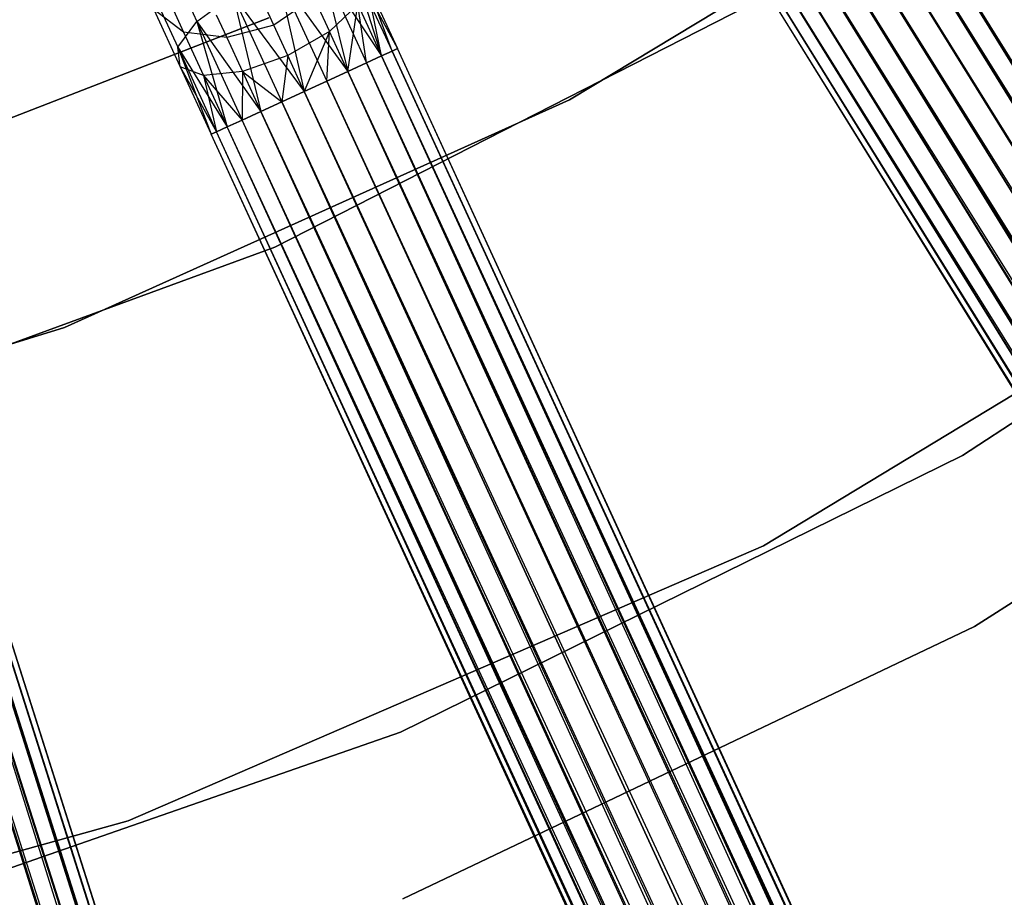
# Model space of a CAD drawing. Extents: x -189 to 189, y -189 to 189.
# Tile 206 of 256: x 15 to 25, y -47 to -39. Entities that reach past the tile are written whole.
import ezdxf

# ---------------------------------------------------------------- set-up
doc = ezdxf.new("R2010")
doc.units = 0
doc.header["$LTSCALE"] = 25.4
doc.layers.get('0').update_dxf_attribs({"linetype": 'CONTINUOUS'})

# ---------------------------------------------------------------- blocks, each defined once
blk = doc.blocks.new('NL2500012474_STL')
at = {"color": 0}
for p, q in [((280.2283, -143.1187, 178.4709), (214.6574, -36.413, 178.2485)), ((280.2283, -143.1187, 178.4709), (214.6574, -36.413, 178.2485)), ((280.5886, -142.8956, 178.2485), (214.6574, -36.413, 178.2485)), ((280.5886, -142.8956, 178.2485), (214.6574, -36.413, 178.2485)), ((214.6574, -36.413, 176.7515), (280.7245, -142.8114, 176.9319)), ((214.6574, -36.413, 176.7515), (280.7245, -142.8114, 176.9319)), ((280.2283, -143.1187, 178.4709), (214.4887, -36.5174, 178.3855)), ((280.2283, -143.1187, 178.4709), (214.4887, -36.5174, 178.3855)), ((280.4199, -143, 176.6146), (214.4887, -36.5174, 176.6146)), ((214.4887, -36.5174, 176.6146), (280.7245, -142.8114, 176.9319)), ((214.4887, -36.5174, 176.6146), (280.7245, -142.8114, 176.9319)), ((280.4199, -143, 176.6146), (214.4887, -36.5174, 176.6146)), ((211.9741, -39.3646, 186), (216.5676, -36.5877, 186)), ((216.5676, -36.5877, 178.5), (211.9741, -39.3646, 178.5)), ((211.9741, -39.3646, 186), (216.5676, -36.5877, 186)), ((216.5676, -36.5877, 178.5), (211.9741, -39.3646, 178.5)), ((280.2283, -143.1187, 178.4709), (214.2971, -36.6361, 178.4709)), ((280.2283, -143.1187, 178.4709), (214.2971, -36.6361, 178.4709)), ((214.2971, -36.6361, 176.5291), (280.4199, -143, 176.6146)), ((214.2971, -36.6361, 176.5291), (280.4199, -143, 176.6146)), ((280.0248, -143.2446, 178.5), (214.0936, -36.762, 178.5)), ((280.0248, -143.2446, 178.5), (214.0936, -36.762, 178.5)), ((214.0936, -36.762, 176.5), (280.0248, -143.2446, 176.5)), ((214.0936, -36.762, 176.5), (280.0248, -143.2446, 176.5)), ((214.0936, -36.762, 176.5), (280.4199, -143, 176.6146)), ((214.0936, -36.762, 176.5), (280.4199, -143, 176.6146)), ((279.461, -143.5937, 178.2485), (213.8901, -36.888, 178.4709)), ((279.461, -143.5937, 178.2485), (213.8901, -36.888, 178.4709)), ((279.8214, -143.3706, 178.4709), (213.8901, -36.888, 178.4709)), ((279.8214, -143.3706, 178.4709), (213.8901, -36.888, 178.4709)), ((213.8901, -36.888, 176.5291), (280.0248, -143.2446, 176.5)), ((213.8901, -36.888, 176.5291), (280.0248, -143.2446, 176.5)), ((279.6297, -143.4893, 176.6146), (213.6985, -37.0067, 176.6146)), ((213.6985, -37.0067, 176.6146), (280.0248, -143.2446, 176.5)), ((279.6297, -143.4893, 176.6146), (213.6985, -37.0067, 176.6146)), ((279.461, -143.5937, 178.2485), (213.6985, -37.0067, 178.3855)), ((279.461, -143.5937, 178.2485), (213.6985, -37.0067, 178.3855)), ((213.6985, -37.0067, 176.6146), (280.0248, -143.2446, 176.5)), ((279.6297, -143.4893, 176.6146), (213.3939, -37.1953, 176.9319)), ((279.6297, -143.4893, 176.6146), (213.3939, -37.1953, 176.9319)), ((279.3251, -143.6779, 176.9319), (213.3939, -37.1953, 176.9319)), ((279.3251, -143.6779, 176.9319), (213.3939, -37.1953, 176.9319)), ((279.2299, -143.7369, 177.8546), (213.3939, -37.1953, 178.0681)), ((279.2299, -143.7369, 177.8546), (213.3939, -37.1953, 178.0681)), ((279.6297, -143.4893, 176.6146), (213.5298, -37.1111, 176.7515)), ((279.6297, -143.4893, 176.6146), (213.5298, -37.1111, 176.7515)), ((279.2299, -143.7369, 177.8546), (213.5298, -37.1111, 178.2485)), ((279.2299, -143.7369, 177.8546), (213.5298, -37.1111, 178.2485)), ((279.461, -143.5937, 178.2485), (213.5298, -37.1111, 178.2485)), ((279.461, -143.5937, 178.2485), (213.5298, -37.1111, 178.2485)), ((279.1808, -143.7672, 177.3795), (213.2496, -37.2846, 177.3795)), ((279.1808, -143.7672, 177.3795), (213.2496, -37.2846, 177.6205)), ((279.3251, -143.6779, 176.9319), (213.2496, -37.2846, 177.3795)), ((279.3251, -143.6779, 176.9319), (213.2496, -37.2846, 177.3795)), ((279.1808, -143.7672, 177.3795), (213.2496, -37.2846, 177.3795)), ((279.1808, -143.7672, 177.3795), (213.2496, -37.2846, 177.6205)), ((279.3251, -143.6779, 176.9319), (213.2986, -37.2543, 177.1454)), ((279.3251, -143.6779, 176.9319), (213.2986, -37.2543, 177.1454)), ((279.1808, -143.7672, 177.3795), (213.2986, -37.2543, 177.8546)), ((279.1808, -143.7672, 177.3795), (213.2986, -37.2543, 177.8546)), ((279.2299, -143.7369, 177.8546), (213.2986, -37.2543, 177.8546)), ((279.2299, -143.7369, 177.8546), (213.2986, -37.2543, 177.8546)), ((207.9893, -37.794, 177.5565), (208.362, -38.604, 176.9607)), ((207.9893, -37.794, 177.5565), (208.362, -38.604, 176.9607)), ((209.5669, -38.0497, 176.9607), (209.8263, -39.0882, 176.6146)), ((209.5669, -38.0497, 176.9607), (209.8263, -39.0882, 176.6146)), ((209.5669, -38.0497, 176.9607), (210.0065, -39.0053, 176.7515)), ((209.5669, -38.0497, 176.9607), (210.0065, -39.0053, 176.7515)), ((209.5669, -38.0497, 176.9607), (210.1517, -38.9384, 176.9319)), ((209.5669, -38.0497, 176.9607), (210.1517, -38.9384, 176.9319)), ((209.1463, -38.1495, 176.7552), (209.4041, -39.2824, 176.5)), ((209.1463, -38.1495, 176.7552), (209.4041, -39.2824, 176.5)), ((209.1463, -38.1495, 176.7552), (209.6215, -39.1824, 176.5291)), ((209.1463, -38.1495, 176.7552), (209.6215, -39.1824, 176.5291)), ((209.1463, -38.1495, 176.7552), (209.8263, -39.0882, 176.6146)), ((209.1463, -38.1495, 176.7552), (209.8263, -39.0882, 176.6146)), ((209.8769, -38.073, 177.3246), (210.1517, -38.9384, 176.9319)), ((209.8769, -38.073, 177.3246), (210.1517, -38.9384, 176.9319)), ((209.8769, -38.073, 177.3246), (210.2535, -38.8916, 177.1454)), ((209.8769, -38.073, 177.3246), (210.2535, -38.8916, 177.1454)), ((209.8769, -38.073, 177.3246), (210.3059, -38.8675, 177.3795)), ((209.8769, -38.073, 177.3246), (210.3059, -38.8675, 177.3795)), ((207.8588, -38.1607, 177.8351), (208.178, -38.8546, 177.3246)), ((207.8588, -38.1607, 177.8351), (208.178, -38.8546, 177.3246)), ((210.0053, -38.2141, 177.7636), (210.3059, -38.8675, 177.3795)), ((210.0053, -38.2141, 177.7636), (210.3059, -38.8675, 177.6205)), ((210.0053, -38.2141, 177.7636), (210.3059, -38.8675, 177.3795)), ((210.1517, -38.9384, 178.0681), (210.0053, -38.2141, 177.7636)), ((210.1517, -38.9384, 178.0681), (210.0053, -38.2141, 177.7636)), ((210.2535, -38.8916, 177.8546), (210.0053, -38.2141, 177.7636)), ((210.2535, -38.8916, 177.8546), (210.0053, -38.2141, 177.7636)), ((210.0053, -38.2141, 177.7636), (210.3059, -38.8675, 177.6205)), ((208.1035, -38.4245, 178.952), (208.2332, -38.7065, 178.4875)), ((208.1035, -38.4245, 178.952), (208.2332, -38.7065, 178.4875)), ((208.362, -38.604, 176.9607), (208.7115, -38.3496, 176.7552)), ((208.362, -38.604, 176.9607), (208.7115, -38.3496, 176.7552)), ((208.7115, -38.3496, 176.7552), (208.9819, -39.4767, 176.6146)), ((208.7115, -38.3496, 176.7552), (208.9819, -39.4767, 176.6146)), ((208.7115, -38.3496, 176.7552), (209.1867, -39.3824, 176.5291)), ((208.7115, -38.3496, 176.7552), (209.1867, -39.3824, 176.5291)), ((208.7115, -38.3496, 176.7552), (209.4041, -39.2824, 176.5)), ((208.7115, -38.3496, 176.7552), (209.4041, -39.2824, 176.5)), ((209.4969, -38.3722, 178.7119), (209.1085, -38.64, 178.7929)), ((209.4969, -38.3722, 178.7119), (209.1085, -38.64, 178.7929)), ((209.1186, -40.7904, 186), (213.9048, -38.3473, 186)), ((213.9048, -38.3473, 187), (209.1186, -40.7904, 187)), ((209.1186, -40.7904, 186), (213.9048, -38.3473, 186)), ((213.9048, -38.3473, 187), (209.1186, -40.7904, 187)), ((209.4969, -38.3722, 178.7119), (209.648, -38.7007, 178.4703)), ((209.4969, -38.3722, 178.7119), (209.648, -38.7007, 178.4703)), ((208.2332, -38.7065, 178.4875), (207.9468, -38.49, 178.171)), ((207.9468, -38.49, 178.171), (208.2016, -39.0439, 177.7636)), ((207.9468, -38.49, 178.171), (208.2016, -39.0439, 177.7636)), ((208.2332, -38.7065, 178.4875), (207.9468, -38.49, 178.171)), ((209.1085, -38.64, 178.7929), (209.0179, -38.4431, 179.1173)), ((209.1085, -38.64, 178.7929), (209.0179, -38.4431, 179.1173)), ((209.648, -38.7007, 178.4703), (209.9227, -38.4406, 178.1771)), ((209.648, -38.7007, 178.4703), (209.9227, -38.4406, 178.1771)), ((209.8263, -39.0882, 178.3855), (209.9227, -38.4406, 178.1771)), ((209.8263, -39.0882, 178.3855), (209.9227, -38.4406, 178.1771)), ((209.9227, -38.4406, 178.1771), (210.1517, -38.9384, 178.0681)), ((210.0065, -39.0053, 178.2485), (209.9227, -38.4406, 178.1771)), ((210.0065, -39.0053, 178.2485), (209.9227, -38.4406, 178.1771)), ((209.9227, -38.4406, 178.1771), (210.1517, -38.9384, 178.0681)), ((209.0595, -38.5705, 186), (204.1859, -40.4585, 186)), ((204.1859, -40.4585, 178.5), (209.0595, -38.5705, 178.5)), ((204.1859, -40.4585, 178.5), (209.0595, -38.5705, 178.5)), ((209.0595, -38.5705, 186), (204.1859, -40.4585, 186)), ((208.178, -38.8546, 177.3246), (208.362, -38.604, 176.9607)), ((208.178, -38.8546, 177.3246), (208.362, -38.604, 176.9607)), ((208.362, -38.604, 176.9607), (208.6564, -39.6264, 176.9319)), ((208.362, -38.604, 176.9607), (208.6564, -39.6264, 176.9319)), ((208.362, -38.604, 176.9607), (208.8017, -39.5596, 176.7515)), ((208.362, -38.604, 176.9607), (208.8017, -39.5596, 176.7515)), ((208.362, -38.604, 176.9607), (208.9819, -39.4767, 176.6146)), ((208.362, -38.604, 176.9607), (208.9819, -39.4767, 176.6146)), ((208.5515, -38.5412, 179.0735), (208.6525, -38.7607, 178.7119)), ((208.5515, -38.5412, 179.0735), (208.6525, -38.7607, 178.7119)), ((208.6525, -38.7607, 178.7119), (208.2332, -38.7065, 178.4875)), ((208.2332, -38.7065, 178.4875), (208.4274, -39.1286, 178.1771)), ((208.2332, -38.7065, 178.4875), (208.4274, -39.1286, 178.1771)), ((208.6525, -38.7607, 178.7119), (208.2332, -38.7065, 178.4875)), ((209.1085, -38.64, 178.7929), (208.6525, -38.7607, 178.7119)), ((209.1085, -38.64, 178.7929), (208.6525, -38.7607, 178.7119)), ((209.2441, -38.9348, 178.5761), (209.1085, -38.64, 178.7929)), ((209.2441, -38.9348, 178.5761), (209.1085, -38.64, 178.7929)), ((209.648, -38.7007, 178.4703), (209.2441, -38.9348, 178.5761)), ((209.648, -38.7007, 178.4703), (209.2441, -38.9348, 178.5761)), ((209.648, -38.7007, 178.4703), (209.4041, -39.2824, 178.5)), ((209.648, -38.7007, 178.4703), (209.4041, -39.2824, 178.5)), ((209.6215, -39.1824, 178.4709), (209.648, -38.7007, 178.4703)), ((209.6215, -39.1824, 178.4709), (209.648, -38.7007, 178.4703)), ((209.8263, -39.0882, 178.3855), (209.648, -38.7007, 178.4703)), ((209.8263, -39.0882, 178.3855), (209.648, -38.7007, 178.4703)), ((208.6525, -38.7607, 178.7119), (208.8036, -39.0892, 178.4703)), ((208.6525, -38.7607, 178.7119), (208.8036, -39.0892, 178.4703)), ((208.2016, -39.0439, 177.7636), (208.178, -38.8546, 177.3246)), ((208.178, -38.8546, 177.3246), (208.5022, -39.6973, 177.3795)), ((208.178, -38.8546, 177.3246), (208.5022, -39.6973, 177.3795)), ((208.178, -38.8546, 177.3246), (208.5546, -39.6732, 177.1454)), ((208.178, -38.8546, 177.3246), (208.5546, -39.6732, 177.1454)), ((208.178, -38.8546, 177.3246), (208.6564, -39.6264, 176.9319)), ((208.178, -38.8546, 177.3246), (208.6564, -39.6264, 176.9319)), ((208.2016, -39.0439, 177.7636), (208.178, -38.8546, 177.3246)), ((210.2535, -38.8916, 177.1454), (210.1517, -38.9384, 176.9319)), ((210.1517, -38.9384, 178.0681), (210.2535, -38.8916, 177.8546)), ((210.1517, -38.9384, 178.0681), (210.2535, -38.8916, 177.8546)), ((210.2535, -38.8916, 177.1454), (210.1517, -38.9384, 176.9319)), ((210.3059, -38.8675, 177.3795), (210.2535, -38.8916, 177.1454)), ((210.2535, -38.8916, 177.8546), (210.3059, -38.8675, 177.6205)), ((210.2535, -38.8916, 177.8546), (210.3059, -38.8675, 177.6205)), ((210.3059, -38.8675, 177.3795), (210.2535, -38.8916, 177.1454)), ((262.5995, -152.6693, 177.8546), (210.2535, -38.8916, 177.8546)), ((262.5995, -152.6693, 177.8546), (210.2535, -38.8916, 177.8546)), ((210.2535, -38.8916, 177.1454), (262.6519, -152.6452, 177.3795)), ((210.2535, -38.8916, 177.1454), (262.6519, -152.6452, 177.3795)), ((262.6519, -152.6452, 177.3795), (210.3059, -38.8675, 177.6205)), ((262.6519, -152.6452, 177.3795), (210.3059, -38.8675, 177.3795)), ((262.5995, -152.6693, 177.8546), (210.3059, -38.8675, 177.6205)), ((262.5995, -152.6693, 177.8546), (210.3059, -38.8675, 177.6205)), ((262.6519, -152.6452, 177.3795), (210.3059, -38.8675, 177.6205)), ((262.6519, -152.6452, 177.3795), (210.3059, -38.8675, 177.3795)), ((209.2441, -38.9348, 178.5761), (208.8036, -39.0892, 178.4703)), ((209.2441, -38.9348, 178.5761), (208.8036, -39.0892, 178.4703)), ((209.2441, -38.9348, 178.5761), (209.1867, -39.3824, 178.4709)), ((209.2441, -38.9348, 178.5761), (209.1867, -39.3824, 178.4709)), ((209.4041, -39.2824, 178.5), (209.2441, -38.9348, 178.5761)), ((209.4041, -39.2824, 178.5), (209.2441, -38.9348, 178.5761)), ((210.0065, -39.0053, 176.7515), (209.8263, -39.0882, 176.6146)), ((209.8263, -39.0882, 178.3855), (210.0065, -39.0053, 178.2485)), ((209.8263, -39.0882, 178.3855), (210.0065, -39.0053, 178.2485)), ((210.0065, -39.0053, 176.7515), (209.8263, -39.0882, 176.6146)), ((210.1517, -38.9384, 176.9319), (210.0065, -39.0053, 176.7515)), ((210.0065, -39.0053, 178.2485), (210.1517, -38.9384, 178.0681)), ((210.0065, -39.0053, 178.2485), (210.1517, -38.9384, 178.0681)), ((210.1517, -38.9384, 176.9319), (210.0065, -39.0053, 176.7515)), ((261.9675, -152.9601, 178.4709), (210.0065, -39.0053, 178.2485)), ((261.9675, -152.9601, 178.4709), (210.0065, -39.0053, 178.2485)), ((262.3525, -152.7829, 178.2485), (210.0065, -39.0053, 178.2485)), ((262.3525, -152.7829, 178.2485), (210.0065, -39.0053, 178.2485)), ((210.0065, -39.0053, 176.7515), (262.4978, -152.7161, 176.9319)), ((210.0065, -39.0053, 176.7515), (262.4978, -152.7161, 176.9319)), ((262.3525, -152.7829, 178.2485), (210.1517, -38.9384, 178.0681)), ((262.3525, -152.7829, 178.2485), (210.1517, -38.9384, 178.0681)), ((262.5995, -152.6693, 177.8546), (210.1517, -38.9384, 178.0681)), ((262.5995, -152.6693, 177.8546), (210.1517, -38.9384, 178.0681)), ((210.1517, -38.9384, 176.9319), (262.4978, -152.7161, 176.9319)), ((210.1517, -38.9384, 176.9319), (262.4978, -152.7161, 176.9319)), ((210.1517, -38.9384, 176.9319), (262.6519, -152.6452, 177.3795)), ((210.1517, -38.9384, 176.9319), (262.6519, -152.6452, 177.3795)), ((208.4274, -39.1286, 178.1771), (208.2016, -39.0439, 177.7636)), ((208.2016, -39.0439, 177.7636), (208.5546, -39.6732, 177.8546)), ((208.2016, -39.0439, 177.7636), (208.5546, -39.6732, 177.8546)), ((208.2016, -39.0439, 177.7636), (208.5022, -39.6973, 177.6205)), ((208.2016, -39.0439, 177.7636), (208.5022, -39.6973, 177.3795)), ((208.2016, -39.0439, 177.7636), (208.5022, -39.6973, 177.6205)), ((208.2016, -39.0439, 177.7636), (208.5022, -39.6973, 177.3795)), ((208.4274, -39.1286, 178.1771), (208.2016, -39.0439, 177.7636)), ((208.8036, -39.0892, 178.4703), (208.4274, -39.1286, 178.1771)), ((208.8036, -39.0892, 178.4703), (208.4274, -39.1286, 178.1771)), ((208.8036, -39.0892, 178.4703), (208.8017, -39.5596, 178.2485)), ((208.8036, -39.0892, 178.4703), (208.8017, -39.5596, 178.2485)), ((208.8036, -39.0892, 178.4703), (209.1867, -39.3824, 178.4709)), ((208.8036, -39.0892, 178.4703), (209.1867, -39.3824, 178.4709)), ((208.8036, -39.0892, 178.4703), (208.9819, -39.4767, 178.3855)), ((208.8036, -39.0892, 178.4703), (208.9819, -39.4767, 178.3855)), ((209.8263, -39.0882, 176.6146), (209.6215, -39.1824, 176.5291)), ((209.6215, -39.1824, 178.4709), (209.8263, -39.0882, 178.3855)), ((209.6215, -39.1824, 178.4709), (209.8263, -39.0882, 178.3855)), ((209.8263, -39.0882, 176.6146), (209.6215, -39.1824, 176.5291)), ((261.9675, -152.9601, 178.4709), (209.8263, -39.0882, 178.3855)), ((261.9675, -152.9601, 178.4709), (209.8263, -39.0882, 178.3855)), ((262.1723, -152.8659, 176.6146), (209.8263, -39.0882, 176.6146)), ((209.8263, -39.0882, 176.6146), (262.4978, -152.7161, 176.9319)), ((209.8263, -39.0882, 176.6146), (262.4978, -152.7161, 176.9319)), ((262.1723, -152.8659, 176.6146), (209.8263, -39.0882, 176.6146)), ((208.4274, -39.1286, 178.1771), (208.8017, -39.5596, 178.2485)), ((208.4274, -39.1286, 178.1771), (208.8017, -39.5596, 178.2485)), ((208.4274, -39.1286, 178.1771), (208.6564, -39.6264, 178.0681)), ((208.4274, -39.1286, 178.1771), (208.6564, -39.6264, 178.0681)), ((208.4274, -39.1286, 178.1771), (208.5546, -39.6732, 177.8546)), ((208.4274, -39.1286, 178.1771), (208.5546, -39.6732, 177.8546)), ((209.6215, -39.1824, 176.5291), (209.4041, -39.2824, 176.5)), ((209.4041, -39.2824, 178.5), (209.6215, -39.1824, 178.4709)), ((209.4041, -39.2824, 178.5), (209.6215, -39.1824, 178.4709)), ((209.6215, -39.1824, 176.5291), (209.4041, -39.2824, 176.5)), ((261.9675, -152.9601, 178.4709), (209.6215, -39.1824, 178.4709)), ((261.9675, -152.9601, 178.4709), (209.6215, -39.1824, 178.4709)), ((209.6215, -39.1824, 176.5291), (262.1723, -152.8659, 176.6146)), ((209.6215, -39.1824, 176.5291), (262.1723, -152.8659, 176.6146)), ((209.1867, -39.3824, 178.4709), (209.4041, -39.2824, 178.5)), ((209.4041, -39.2824, 176.5), (209.1867, -39.3824, 176.5291)), ((209.1867, -39.3824, 178.4709), (209.4041, -39.2824, 178.5)), ((209.4041, -39.2824, 176.5), (209.1867, -39.3824, 176.5291)), ((261.7501, -153.0601, 178.5), (209.4041, -39.2824, 178.5)), ((261.7501, -153.0601, 178.5), (209.4041, -39.2824, 178.5)), ((209.4041, -39.2824, 176.5), (261.7501, -153.0601, 176.5)), ((209.4041, -39.2824, 176.5), (261.7501, -153.0601, 176.5)), ((209.4041, -39.2824, 176.5), (262.1723, -152.8659, 176.6146)), ((209.4041, -39.2824, 176.5), (262.1723, -152.8659, 176.6146)), ((207.0793, -41.5676, 186), (211.9741, -39.3646, 186)), ((211.9741, -39.3646, 178.5), (207.0793, -41.5676, 178.5)), ((207.0793, -41.5676, 186), (211.9741, -39.3646, 186)), ((211.9741, -39.3646, 178.5), (207.0793, -41.5676, 178.5)), ((208.9819, -39.4767, 178.3855), (209.1867, -39.3824, 178.4709)), ((209.1867, -39.3824, 176.5291), (208.9819, -39.4767, 176.6146)), ((208.9819, -39.4767, 178.3855), (209.1867, -39.3824, 178.4709)), ((209.1867, -39.3824, 176.5291), (208.9819, -39.4767, 176.6146)), ((261.1477, -153.3373, 178.2485), (209.1867, -39.3824, 178.4709)), ((261.1477, -153.3373, 178.2485), (209.1867, -39.3824, 178.4709)), ((261.5327, -153.1601, 178.4709), (209.1867, -39.3824, 178.4709)), ((261.5327, -153.1601, 178.4709), (209.1867, -39.3824, 178.4709)), ((209.1867, -39.3824, 176.5291), (261.7501, -153.0601, 176.5)), ((209.1867, -39.3824, 176.5291), (261.7501, -153.0601, 176.5)), ((211.9741, -39.3646, 186), (211.9741, -39.3646, 178.5)), ((211.9741, -39.3646, 186), (211.9741, -39.3646, 178.5)), ((208.8017, -39.5596, 178.2485), (208.9819, -39.4767, 178.3855)), ((208.9819, -39.4767, 176.6146), (208.8017, -39.5596, 176.7515)), ((208.9819, -39.4767, 176.6146), (208.8017, -39.5596, 176.7515)), ((208.8017, -39.5596, 178.2485), (208.9819, -39.4767, 178.3855)), ((261.3279, -153.2543, 176.6146), (208.9819, -39.4767, 176.6146)), ((208.9819, -39.4767, 176.6146), (261.7501, -153.0601, 176.5)), ((261.3279, -153.2543, 176.6146), (208.9819, -39.4767, 176.6146)), ((261.1477, -153.3373, 178.2485), (208.9819, -39.4767, 178.3855)), ((261.1477, -153.3373, 178.2485), (208.9819, -39.4767, 178.3855)), ((208.9819, -39.4767, 176.6146), (261.7501, -153.0601, 176.5)), ((215.781, -42.8081, 20), (220.8555, -39.4773, 20)), ((220.8555, -39.4773, 26.5), (215.781, -42.8081, 26.5)), ((220.8555, -39.4773, 26.5), (215.781, -42.8081, 26.5)), ((215.781, -42.8081, 20), (220.8555, -39.4773, 20)), ((208.6564, -39.6264, 178.0681), (208.8017, -39.5596, 178.2485)), ((208.8017, -39.5596, 176.7515), (208.6564, -39.6264, 176.9319)), ((208.8017, -39.5596, 176.7515), (208.6564, -39.6264, 176.9319)), ((208.6564, -39.6264, 178.0681), (208.8017, -39.5596, 178.2485)), ((261.3279, -153.2543, 176.6146), (208.8017, -39.5596, 176.7515)), ((261.3279, -153.2543, 176.6146), (208.8017, -39.5596, 176.7515)), ((260.9007, -153.4509, 177.8546), (208.8017, -39.5596, 178.2485)), ((260.9007, -153.4509, 177.8546), (208.8017, -39.5596, 178.2485)), ((261.1477, -153.3373, 178.2485), (208.8017, -39.5596, 178.2485)), ((261.1477, -153.3373, 178.2485), (208.8017, -39.5596, 178.2485)), ((208.5022, -39.6973, 177.6205), (208.5546, -39.6732, 177.8546)), ((208.5546, -39.6732, 177.1454), (208.5022, -39.6973, 177.3795)), ((208.5546, -39.6732, 177.1454), (208.5022, -39.6973, 177.3795)), ((208.5022, -39.6973, 177.6205), (208.5546, -39.6732, 177.8546)), ((208.5546, -39.6732, 177.8546), (208.6564, -39.6264, 178.0681)), ((208.6564, -39.6264, 176.9319), (208.5546, -39.6732, 177.1454)), ((208.6564, -39.6264, 176.9319), (208.5546, -39.6732, 177.1454)), ((208.5546, -39.6732, 177.8546), (208.6564, -39.6264, 178.0681)), ((261.0025, -153.4041, 176.9319), (208.5546, -39.6732, 177.1454)), ((261.0025, -153.4041, 176.9319), (208.5546, -39.6732, 177.1454)), ((260.8483, -153.475, 177.3795), (208.5546, -39.6732, 177.8546)), ((260.8483, -153.475, 177.3795), (208.5546, -39.6732, 177.8546)), ((260.9007, -153.4509, 177.8546), (208.5546, -39.6732, 177.8546)), ((260.9007, -153.4509, 177.8546), (208.5546, -39.6732, 177.8546)), ((261.3279, -153.2543, 176.6146), (208.6564, -39.6264, 176.9319)), ((261.3279, -153.2543, 176.6146), (208.6564, -39.6264, 176.9319)), ((261.0025, -153.4041, 176.9319), (208.6564, -39.6264, 176.9319)), ((261.0025, -153.4041, 176.9319), (208.6564, -39.6264, 176.9319)), ((260.9007, -153.4509, 177.8546), (208.6564, -39.6264, 178.0681)), ((260.9007, -153.4509, 177.8546), (208.6564, -39.6264, 178.0681)), ((260.8483, -153.475, 177.3795), (208.5022, -39.6973, 177.3795)), ((260.8483, -153.475, 177.3795), (208.5022, -39.6973, 177.6205)), ((261.0025, -153.4041, 176.9319), (208.5022, -39.6973, 177.3795)), ((261.0025, -153.4041, 176.9319), (208.5022, -39.6973, 177.3795)), ((260.8483, -153.475, 177.3795), (208.5022, -39.6973, 177.3795)), ((260.8483, -153.475, 177.3795), (208.5022, -39.6973, 177.6205)), ((219.5917, -40.209, 20), (213.854, -43.6846, 20)), ((213.854, -43.6846, 19), (219.5917, -40.209, 19)), ((213.854, -43.6846, 19), (219.5917, -40.209, 19)), ((219.5917, -40.209, 20), (213.854, -43.6846, 20)), ((204.0728, -42.6388, 186), (209.1186, -40.7904, 186)), ((209.1186, -40.7904, 187), (204.0728, -42.6388, 187)), ((204.0728, -42.6388, 186), (209.1186, -40.7904, 186)), ((209.1186, -40.7904, 187), (204.0728, -42.6388, 187)), ((209.1186, -40.7904, 186), (209.1186, -40.7904, 187)), ((209.1186, -40.7904, 186), (209.1186, -40.7904, 187)), ((243.3537, -160.2545, 177.3795), (205.3864, -40.9065, 177.6205)), ((243.3537, -160.2545, 177.3795), (205.3864, -40.9065, 177.3795)), ((243.2987, -160.272, 177.8546), (205.3864, -40.9065, 177.6205)), ((243.2987, -160.272, 177.8546), (205.3864, -40.9065, 177.6205)), ((243.3537, -160.2545, 177.3795), (205.3864, -40.9065, 177.6205)), ((243.3537, -160.2545, 177.3795), (205.3864, -40.9065, 177.3795)), ((242.6358, -160.4829, 178.4709), (205.0723, -41.0064, 178.2485)), ((242.6358, -160.4829, 178.4709), (205.0723, -41.0064, 178.2485)), ((243.0396, -160.3544, 178.2485), (205.0723, -41.0064, 178.2485)), ((243.0396, -160.3544, 178.2485), (205.0723, -41.0064, 178.2485)), ((205.0723, -41.0064, 176.7515), (243.192, -160.3059, 176.9319)), ((205.0723, -41.0064, 176.7515), (243.192, -160.3059, 176.9319)), ((243.0396, -160.3544, 178.2485), (205.2246, -40.9579, 178.0681)), ((243.0396, -160.3544, 178.2485), (205.2246, -40.9579, 178.0681)), ((243.2987, -160.272, 177.8546), (205.2246, -40.9579, 178.0681)), ((243.2987, -160.272, 177.8546), (205.2246, -40.9579, 178.0681)), ((205.2246, -40.9579, 176.9319), (243.192, -160.3059, 176.9319)), ((205.2246, -40.9579, 176.9319), (243.192, -160.3059, 176.9319)), ((205.2246, -40.9579, 176.9319), (243.3537, -160.2545, 177.3795)), ((205.2246, -40.9579, 176.9319), (243.3537, -160.2545, 177.3795)), ((243.2987, -160.272, 177.8546), (205.3314, -40.9239, 177.8546)), ((243.2987, -160.272, 177.8546), (205.3314, -40.9239, 177.8546)), ((205.3314, -40.9239, 177.1454), (243.3537, -160.2545, 177.3795)), ((205.3314, -40.9239, 177.1454), (243.3537, -160.2545, 177.3795)), ((242.6358, -160.4829, 178.4709), (204.8832, -41.0665, 178.3855)), ((242.6358, -160.4829, 178.4709), (204.8832, -41.0665, 178.3855)), ((242.8506, -160.4145, 176.6146), (204.8832, -41.0665, 176.6146)), ((204.8832, -41.0665, 176.6146), (243.192, -160.3059, 176.9319)), ((204.8832, -41.0665, 176.6146), (243.192, -160.3059, 176.9319)), ((242.8506, -160.4145, 176.6146), (204.8832, -41.0665, 176.6146)), ((221.0755, -41.1774, 20), (215.8959, -44.4642, 20)), ((215.8959, -44.4642, 26.5), (221.0755, -41.1774, 26.5)), ((221.0755, -41.1774, 20), (215.8959, -44.4642, 20)), ((215.8959, -44.4642, 26.5), (221.0755, -41.1774, 26.5)), ((201.9547, -43.1645, 186), (207.0793, -41.5676, 186)), ((207.0793, -41.5676, 178.5), (201.9547, -43.1645, 178.5)), ((201.9547, -43.1645, 186), (207.0793, -41.5676, 186)), ((207.0793, -41.5676, 178.5), (201.9547, -43.1645, 178.5)), ((207.0793, -41.5676, 186), (207.0793, -41.5676, 178.5)), ((207.0793, -41.5676, 186), (207.0793, -41.5676, 178.5)), ((210.3357, -45.49, 20), (215.781, -42.8081, 20)), ((215.781, -42.8081, 26.5), (210.3357, -45.49, 26.5)), ((215.781, -42.8081, 26.5), (210.3357, -45.49, 26.5)), ((210.3357, -45.49, 20), (215.781, -42.8081, 20)), ((215.781, -42.8081, 26.5), (215.781, -42.8081, 20)), ((215.781, -42.8081, 26.5), (215.781, -42.8081, 20)), ((213.854, -43.6846, 20), (207.6966, -46.3465, 20)), ((207.6966, -46.3465, 19), (213.854, -43.6846, 19)), ((207.6966, -46.3465, 19), (213.854, -43.6846, 19)), ((213.854, -43.6846, 20), (207.6966, -46.3465, 20)), ((213.854, -43.6846, 19), (213.854, -43.6846, 20)), ((213.854, -43.6846, 19), (213.854, -43.6846, 20)), ((215.8959, -44.4642, 20), (210.3578, -47.1027, 20)), ((210.3578, -47.1027, 26.5), (215.8959, -44.4642, 26.5)), ((215.8959, -44.4642, 20), (210.3578, -47.1027, 20)), ((210.3578, -47.1027, 26.5), (215.8959, -44.4642, 26.5)), ((215.8959, -44.4642, 20), (215.8959, -44.4642, 26.5)), ((215.8959, -44.4642, 20), (215.8959, -44.4642, 26.5)), ((204.6022, -47.4824, 20), (210.3357, -45.49, 20)), ((210.3357, -45.49, 26.5), (204.6022, -47.4824, 26.5)), ((210.3357, -45.49, 26.5), (204.6022, -47.4824, 26.5)), ((204.6022, -47.4824, 20), (210.3357, -45.49, 20)), ((210.3357, -45.49, 26.5), (210.3357, -45.49, 20)), ((210.3357, -45.49, 26.5), (210.3357, -45.49, 20)), ((207.6966, -46.3465, 20), (201.234, -48.1453, 20)), ((201.234, -48.1453, 19), (207.6966, -46.3465, 19)), ((201.234, -48.1453, 19), (207.6966, -46.3465, 19)), ((207.6966, -46.3465, 20), (201.234, -48.1453, 20)), ((207.6966, -46.3465, 19), (207.6966, -46.3465, 20)), ((207.6966, -46.3465, 19), (207.6966, -46.3465, 20))]:
    blk.add_line(p, q, dxfattribs=at)

msp = doc.modelspace()

# ---------------------------------------------------------------- block references
at = {"color": 0}
msp.add_blockref('NL2500012474_STL', (-191.3111, -0.0584, -1716.743), dxfattribs=at)

doc.saveas('drawing.dxf')
